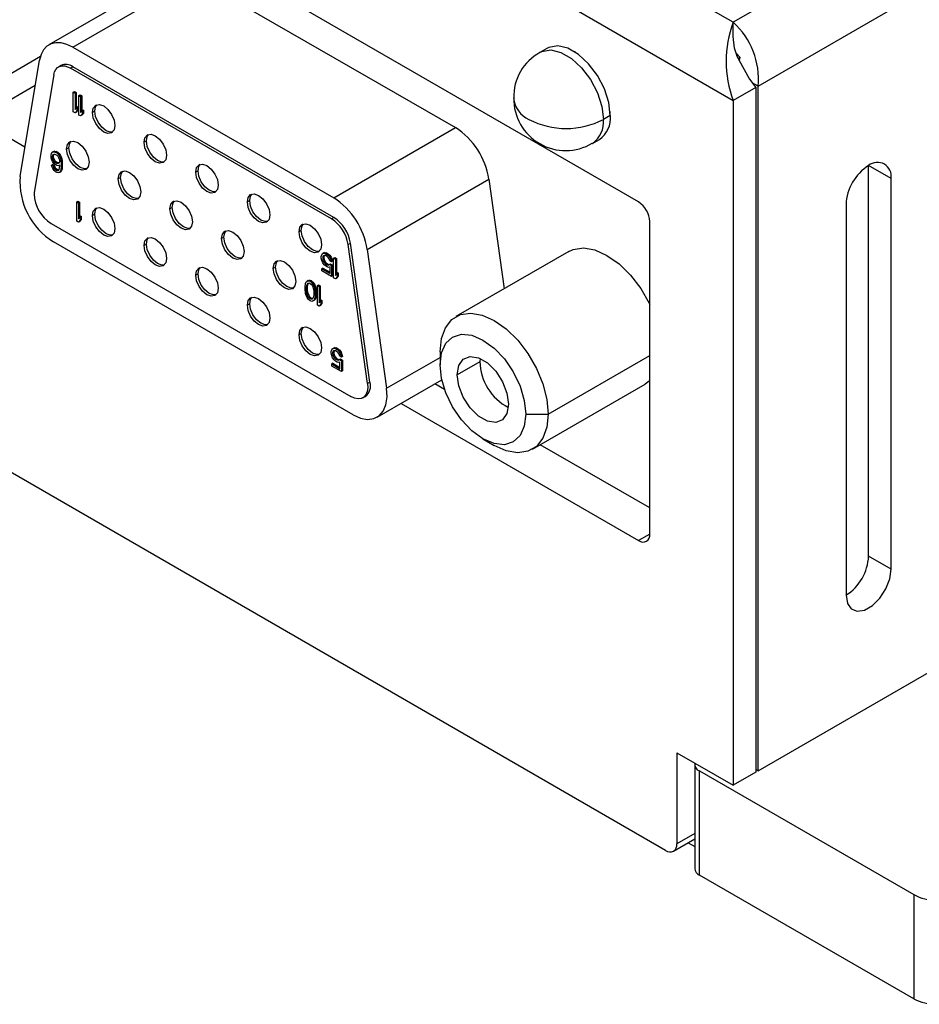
# Model space of a CAD drawing. Header units: millimetres. Extents: x 0 to 559, y 0 to 432.
# Tile 22 of 37: x 433 to 461, y 249 to 280. Entities that reach past the tile are written whole.
import ezdxf

# ---------------------------------------------------------------- set-up
doc = ezdxf.new("R2010")
doc.units = ezdxf.units.MM
doc.header["$LTSCALE"] = 2

msp = doc.modelspace()

# ---------------------------------------------------------------- linework, layer by layer
for p, q in [((455.152, 279.84), (371.006, 328.416)), ((368.885, 327.192), (455.152, 277.391)), ((452.182, 274.206), (371.572, 320.741)), ((519.852, 317.191), (455.152, 279.84)), ((455.93, 277.84), (520.913, 315.354)), ((453.031, 253.874), (371.006, 301.226)), ((437.512, 281.336), (433.696, 279.133)), ((434.445, 279.059), (438.262, 281.262)), ((438.262, 281.262), (446.445, 276.538)), ((455.152, 279.396), (455.152, 279.84)), ((434.445, 279.059), (442.628, 274.335)), ((449.307, 279.023), (449.087, 278.897)), ((455.364, 278.738), (455.245, 278.874)), ((455.256, 278.8), (455.301, 278.702)), ((433.428, 278.768), (431.676, 277.756)), ((432.79, 275.001), (433.401, 278.649)), ((434.07, 278.483), (433.998, 278.441)), ((455.364, 278.738), (455.301, 278.702)), ((455.301, 278.702), (455.329, 278.663)), ((455.341, 278.642), (455.364, 278.738)), ((433.851, 278.2), (433.24, 274.551)), ((434.373, 278.404), (434.445, 278.446)), ((442.556, 273.681), (434.373, 278.404)), ((442.628, 273.722), (434.445, 278.446)), ((431.179, 276.658), (433.269, 277.864)), ((455.93, 277.84), (455.75, 277.943)), ((434.461, 277.647), (434.496, 277.668)), ((434.461, 277.035), (434.461, 277.647)), ((434.461, 277.647), (434.514, 277.617)), ((434.496, 277.668), (434.549, 277.637)), ((434.549, 277.637), (434.514, 277.617)), ((434.514, 277.617), (434.514, 277.109)), ((434.549, 277.637), (434.549, 277.149)), ((434.637, 277.545), (434.673, 277.566)), ((434.673, 277.566), (434.726, 277.535)), ((455.859, 277.799), (455.152, 277.391)), ((455.859, 277.799), (455.859, 256.324)), ((455.93, 256.365), (455.93, 277.84)), ((434.637, 276.933), (434.637, 277.545)), ((434.637, 277.545), (434.69, 277.515)), ((434.726, 277.535), (434.69, 277.515)), ((434.69, 277.515), (434.69, 277.007)), ((434.726, 277.535), (434.726, 277.047)), ((455.152, 277.391), (455.152, 255.916)), ((434.514, 277.004), (434.461, 277.035)), ((434.514, 277.109), (434.567, 277.169)), ((434.567, 277.065), (434.514, 277.004)), ((434.549, 277.025), (434.514, 277.004)), ((434.602, 277.085), (434.549, 277.025)), ((434.602, 277.19), (434.567, 277.169)), ((434.567, 277.169), (434.567, 277.065)), ((434.602, 277.085), (434.567, 277.065)), ((434.602, 277.19), (434.602, 277.085)), ((434.69, 276.902), (434.637, 276.933)), ((434.69, 277.007), (434.743, 277.067)), ((434.743, 276.963), (434.69, 276.902)), ((434.779, 276.983), (434.726, 276.923)), ((434.779, 277.088), (434.743, 277.067)), ((434.743, 277.067), (434.743, 276.963)), ((434.779, 276.983), (434.743, 276.963)), ((434.779, 277.088), (434.779, 276.983)), ((435.132, 277.054), (435.06, 277.012)), ((432.944, 275.921), (431.424, 276.799)), ((434.726, 276.923), (434.69, 276.902)), ((451.298, 276.921), (451.079, 276.794)), ((442.628, 274.335), (446.445, 276.538)), ((436.751, 276.119), (436.679, 276.077)), ((450.737, 276.039), (450.956, 276.165)), ((433.762, 275.675), (433.78, 275.73)), ((433.78, 275.73), (433.806, 275.767)), ((433.842, 275.787), (433.806, 275.767)), ((433.806, 275.767), (433.85, 275.78)), ((433.815, 275.67), (433.833, 275.699)), ((433.833, 275.699), (433.859, 275.71)), ((433.842, 275.787), (433.886, 275.801)), ((433.886, 275.801), (433.85, 275.78)), ((433.85, 275.78), (433.895, 275.768)), ((433.85, 275.691), (433.862, 275.71)), ((433.859, 275.71), (433.886, 275.708)), ((433.886, 275.801), (433.93, 275.788)), ((433.886, 275.708), (433.948, 275.672)), ((433.93, 275.788), (433.895, 275.768)), ((433.895, 275.768), (433.939, 275.742)), ((433.93, 275.788), (433.974, 275.763)), ((433.974, 275.763), (433.939, 275.742)), ((433.939, 275.742), (433.983, 275.704)), ((433.974, 275.763), (434.018, 275.724)), ((434.018, 275.724), (433.983, 275.704)), ((433.983, 275.704), (434.027, 275.639)), ((434.018, 275.724), (434.063, 275.66)), ((434.322, 275.904), (434.25, 275.862)), ((433.762, 275.61), (433.762, 275.675)), ((433.78, 275.534), (433.762, 275.61)), ((433.806, 275.48), (433.78, 275.534)), ((433.806, 275.636), (433.815, 275.67)), ((433.806, 275.636), (433.842, 275.657)), ((433.806, 275.597), (433.806, 275.636)), ((433.842, 275.618), (433.806, 275.597)), ((433.815, 275.553), (433.806, 275.597)), ((433.85, 275.415), (433.806, 275.48)), ((433.815, 275.67), (433.85, 275.691)), ((433.815, 275.553), (433.85, 275.574)), ((433.833, 275.517), (433.815, 275.553)), ((433.833, 275.517), (433.868, 275.537)), ((433.859, 275.476), (433.833, 275.517)), ((433.842, 275.657), (433.85, 275.691)), ((433.842, 275.618), (433.842, 275.657)), ((433.85, 275.574), (433.842, 275.618)), ((433.868, 275.537), (433.85, 275.574)), ((433.895, 275.377), (433.85, 275.415)), ((433.859, 275.476), (433.895, 275.496)), ((433.886, 275.447), (433.859, 275.476)), ((433.895, 275.496), (433.868, 275.537)), ((433.886, 275.447), (433.921, 275.468)), ((433.948, 275.411), (433.886, 275.447)), ((433.921, 275.468), (433.895, 275.496)), ((433.983, 275.432), (433.921, 275.468)), ((433.948, 275.672), (433.974, 275.644)), ((433.948, 275.411), (433.983, 275.432)), ((433.974, 275.409), (433.948, 275.411)), ((433.974, 275.644), (434.001, 275.602)), ((433.974, 275.409), (434.01, 275.43)), ((434.001, 275.42), (433.974, 275.409)), ((434.01, 275.43), (433.983, 275.432)), ((434.001, 275.602), (434.018, 275.553)), ((434.018, 275.436), (434.001, 275.42)), ((434.013, 275.431), (434.01, 275.43)), ((434.018, 275.553), (434.027, 275.509)), ((434.027, 275.47), (434.018, 275.436)), ((434.063, 275.66), (434.027, 275.639)), ((434.027, 275.639), (434.054, 275.572)), ((434.027, 275.509), (434.027, 275.47)), ((434.089, 275.592), (434.054, 275.572)), ((434.054, 275.572), (434.071, 275.496)), ((434.063, 275.66), (434.089, 275.592)), ((434.107, 275.517), (434.071, 275.496)), ((434.071, 275.496), (434.08, 275.4)), ((434.116, 275.42), (434.08, 275.4)), ((434.08, 275.4), (434.08, 275.309)), ((434.089, 275.592), (434.107, 275.517)), ((434.107, 275.517), (434.116, 275.42)), ((434.116, 275.42), (434.116, 275.329)), ((433.815, 275.385), (433.78, 275.365)), ((433.789, 275.321), (433.78, 275.365)), ((433.78, 275.365), (433.824, 275.34)), ((433.815, 275.253), (433.789, 275.321)), ((433.815, 275.385), (433.859, 275.36)), ((433.859, 275.189), (433.815, 275.253)), ((433.859, 275.36), (433.824, 275.34)), ((433.824, 275.34), (433.842, 275.29)), ((433.877, 275.311), (433.842, 275.29)), ((433.842, 275.29), (433.868, 275.249)), ((433.859, 275.36), (433.877, 275.311)), ((433.903, 275.15), (433.859, 275.189)), ((433.903, 275.269), (433.868, 275.249)), ((433.868, 275.249), (433.895, 275.221)), ((433.877, 275.311), (433.903, 275.269)), ((433.939, 275.351), (433.895, 275.377)), ((433.93, 275.241), (433.895, 275.221)), ((433.895, 275.221), (433.948, 275.19)), ((433.903, 275.269), (433.93, 275.241)), ((433.939, 275.13), (433.903, 275.15)), ((433.93, 275.241), (433.983, 275.21)), ((433.983, 275.339), (433.939, 275.351)), ((433.983, 275.117), (433.939, 275.13)), ((433.983, 275.21), (433.948, 275.19)), ((433.948, 275.19), (433.974, 275.188)), ((434.005, 275.205), (433.974, 275.188)), ((433.974, 275.188), (434.001, 275.198)), ((434.036, 275.36), (433.983, 275.339)), ((433.983, 275.21), (434.007, 275.208)), ((434.027, 275.131), (433.983, 275.117)), ((434.001, 275.198), (434.018, 275.227)), ((434.018, 275.227), (434.027, 275.261)), ((434.027, 275.261), (434.036, 275.334)), ((434.054, 275.168), (434.027, 275.131)), ((434.063, 275.151), (434.027, 275.131)), ((434.036, 275.334), (434.036, 275.36)), ((434.071, 275.223), (434.054, 275.168)), ((434.089, 275.188), (434.054, 275.168)), ((434.089, 275.188), (434.063, 275.151)), ((434.08, 275.309), (434.071, 275.223)), ((434.107, 275.243), (434.071, 275.223)), ((434.116, 275.329), (434.08, 275.309)), ((434.107, 275.243), (434.089, 275.188)), ((434.116, 275.329), (434.107, 275.243)), ((438.371, 275.184), (438.298, 275.142)), ((460.102, 274.941), (459.395, 275.349)), ((459.395, 263.101), (459.395, 275.349)), ((435.942, 274.969), (435.869, 274.928)), ((443.673, 272.72), (447.489, 274.923)), ((447.489, 274.923), (447.972, 271.484)), ((460.102, 262.693), (460.102, 274.941)), ((434.567, 274.214), (434.603, 274.235)), ((434.567, 273.602), (434.567, 274.214)), ((434.567, 274.214), (434.62, 274.184)), ((434.603, 274.235), (434.656, 274.204)), ((434.656, 274.204), (434.62, 274.184)), ((434.62, 274.184), (434.62, 273.675)), ((434.656, 274.204), (434.656, 273.716)), ((439.99, 274.249), (439.917, 274.207)), ((437.561, 274.035), (437.488, 273.993)), ((458.688, 274.124), (458.688, 261.876)), ((434.62, 273.571), (434.567, 273.602)), ((434.62, 273.675), (434.673, 273.736)), ((434.673, 273.632), (434.62, 273.571)), ((434.656, 273.592), (434.62, 273.571)), ((434.709, 273.652), (434.656, 273.592)), ((434.709, 273.756), (434.673, 273.736)), ((434.673, 273.736), (434.673, 273.632)), ((434.709, 273.652), (434.673, 273.632)), ((434.709, 273.756), (434.709, 273.652)), ((435.132, 273.82), (435.06, 273.778)), ((442.628, 273.722), (442.556, 273.681)), ((452.536, 263.795), (452.536, 273.594)), ((433.762, 273.531), (443.167, 268.102)), ((441.609, 273.314), (441.537, 273.273)), ((443.239, 267.531), (433.835, 272.961)), ((439.18, 273.1), (439.108, 273.058)), ((436.751, 272.885), (436.679, 272.843)), ((442.314, 272.609), (442.358, 272.623)), ((442.358, 272.623), (442.323, 272.602)), ((442.358, 272.623), (442.403, 272.61)), ((443.078, 272.873), (443.15, 272.915)), ((443.689, 268.519), (443.078, 272.873)), ((443.761, 268.561), (443.15, 272.915)), ((443.673, 272.72), (444.284, 268.366)), ((449.992, 272.651), (446.457, 270.61)), ((442.235, 272.497), (442.252, 272.552)), ((442.235, 272.445), (442.235, 272.497)), ((442.252, 272.37), (442.235, 272.445)), ((442.252, 272.552), (442.279, 272.589)), ((442.279, 272.302), (442.252, 272.37)), ((442.314, 272.609), (442.279, 272.589)), ((442.279, 272.589), (442.323, 272.602)), ((442.288, 272.492), (442.279, 272.458)), ((442.314, 272.479), (442.279, 272.458)), ((442.279, 272.458), (442.279, 272.432)), ((442.314, 272.453), (442.279, 272.432)), ((442.279, 272.432), (442.288, 272.388)), ((442.323, 272.237), (442.279, 272.302)), ((442.305, 272.521), (442.288, 272.492)), ((442.323, 272.513), (442.288, 272.492)), ((442.323, 272.409), (442.288, 272.388)), ((442.288, 272.388), (442.305, 272.339)), ((442.332, 272.532), (442.305, 272.521)), ((442.341, 272.359), (442.305, 272.339)), ((442.305, 272.339), (442.332, 272.298)), ((442.323, 272.513), (442.314, 272.479)), ((442.314, 272.479), (442.314, 272.453)), ((442.314, 272.453), (442.323, 272.409)), ((442.323, 272.602), (442.367, 272.59)), ((442.334, 272.532), (442.323, 272.513)), ((442.323, 272.409), (442.341, 272.359)), ((442.367, 272.525), (442.332, 272.532)), ((442.367, 272.318), (442.332, 272.298)), ((442.341, 272.359), (442.367, 272.318)), ((442.403, 272.61), (442.367, 272.59)), ((442.367, 272.59), (442.42, 272.559)), ((442.42, 272.494), (442.367, 272.525)), ((442.367, 272.318), (442.403, 272.284)), ((442.403, 272.61), (442.456, 272.58)), ((442.456, 272.58), (442.42, 272.559)), ((442.42, 272.559), (442.464, 272.521)), ((442.456, 272.461), (442.42, 272.494)), ((442.456, 272.58), (442.5, 272.541)), ((442.482, 272.419), (442.456, 272.461)), ((442.5, 272.541), (442.464, 272.521)), ((442.464, 272.521), (442.509, 272.456)), ((442.5, 272.357), (442.482, 272.419)), ((442.5, 272.541), (442.544, 272.476)), ((442.553, 272.326), (442.5, 272.357)), ((442.544, 272.476), (442.509, 272.456)), ((442.509, 272.456), (442.535, 272.389)), ((442.57, 272.409), (442.535, 272.389)), ((442.535, 272.389), (442.553, 272.326)), ((442.544, 272.476), (442.57, 272.409)), ((442.588, 272.347), (442.553, 272.326)), ((442.57, 272.409), (442.588, 272.347)), ((442.623, 272.442), (442.659, 272.462)), ((442.623, 271.829), (442.623, 272.442)), ((442.623, 272.442), (442.677, 272.411)), ((442.659, 272.462), (442.712, 272.432)), ((442.712, 272.432), (442.677, 272.411)), ((442.677, 272.411), (442.677, 271.903)), ((442.712, 272.432), (442.712, 271.943)), ((440.8, 272.165), (440.727, 272.123)), ((442.288, 272.129), (442.252, 272.109)), ((442.252, 272.044), (442.252, 272.109)), ((442.252, 272.109), (442.509, 271.961)), ((442.553, 271.87), (442.252, 272.044)), ((442.288, 272.129), (442.509, 272.002)), ((442.367, 272.199), (442.323, 272.237)), ((442.332, 272.298), (442.367, 272.264)), ((442.403, 272.284), (442.367, 272.264)), ((442.367, 272.264), (442.42, 272.233)), ((442.42, 272.168), (442.367, 272.199)), ((442.403, 272.284), (442.456, 272.254)), ((442.456, 272.254), (442.42, 272.233)), ((442.42, 272.233), (442.456, 272.226)), ((442.464, 272.156), (442.42, 272.168)), ((442.456, 272.254), (442.491, 272.246)), ((442.491, 272.246), (442.456, 272.226)), ((442.456, 272.226), (442.491, 272.245)), ((442.509, 272.169), (442.464, 272.156)), ((442.491, 272.246), (442.526, 272.265)), ((442.491, 272.245), (442.526, 272.265)), ((442.491, 272.245), (442.553, 272.209)), ((442.509, 271.961), (442.509, 272.169)), ((442.526, 272.265), (442.588, 272.229)), ((442.588, 272.229), (442.553, 272.209)), ((442.553, 272.209), (442.553, 271.87)), ((442.588, 272.229), (442.588, 271.891)), ((438.371, 271.95), (438.298, 271.909)), ((441.745, 271.657), (441.762, 271.699)), ((441.762, 271.699), (441.789, 271.723)), ((441.824, 271.743), (441.789, 271.723)), ((441.789, 271.723), (441.833, 271.736)), ((441.824, 271.743), (441.868, 271.757)), ((441.868, 271.757), (441.833, 271.736)), ((441.833, 271.736), (441.886, 271.719)), ((441.868, 271.757), (441.921, 271.739)), ((441.921, 271.739), (441.886, 271.719)), ((441.886, 271.719), (441.939, 271.675)), ((441.921, 271.739), (441.974, 271.696)), ((441.974, 271.696), (441.939, 271.675)), ((441.974, 271.696), (442.019, 271.631)), ((442.588, 271.891), (442.553, 271.87)), ((442.677, 271.799), (442.623, 271.829)), ((442.677, 271.903), (442.73, 271.964)), ((442.73, 271.859), (442.677, 271.799)), ((442.712, 271.819), (442.677, 271.799)), ((442.765, 271.88), (442.712, 271.819)), ((442.765, 271.984), (442.73, 271.964)), ((442.73, 271.964), (442.73, 271.859)), ((442.765, 271.88), (442.73, 271.859)), ((442.765, 271.984), (442.765, 271.88)), ((441.727, 271.563), (441.736, 271.623)), ((441.727, 271.446), (441.727, 271.563)), ((441.736, 271.375), (441.727, 271.446)), ((441.736, 271.623), (441.745, 271.657)), ((441.771, 271.524), (441.78, 271.598)), ((441.771, 271.524), (441.806, 271.545)), ((441.771, 271.433), (441.771, 271.524)), ((441.771, 271.433), (441.806, 271.454)), ((441.78, 271.35), (441.771, 271.433)), ((441.78, 271.598), (441.815, 271.655)), ((441.78, 271.598), (441.815, 271.618)), ((441.806, 271.545), (441.815, 271.618)), ((441.806, 271.454), (441.806, 271.545)), ((441.815, 271.37), (441.806, 271.454)), ((441.815, 271.655), (441.842, 271.666)), ((441.815, 271.618), (441.844, 271.665)), ((441.842, 271.666), (441.886, 271.654)), ((441.886, 271.654), (441.93, 271.615)), ((441.93, 271.615), (441.957, 271.574)), ((441.939, 271.675), (441.983, 271.61)), ((441.957, 271.574), (441.992, 271.475)), ((442.019, 271.631), (441.983, 271.61)), ((441.983, 271.61), (442.01, 271.556)), ((441.992, 271.475), (442.001, 271.392)), ((442.001, 271.392), (442.001, 271.301)), ((442.045, 271.577), (442.01, 271.556)), ((442.01, 271.556), (442.027, 271.494)), ((442.019, 271.631), (442.045, 271.577)), ((442.063, 271.514), (442.027, 271.494)), ((442.027, 271.494), (442.036, 271.45)), ((442.072, 271.47), (442.036, 271.45)), ((442.036, 271.45), (442.045, 271.379)), ((442.045, 271.577), (442.063, 271.514)), ((442.08, 271.4), (442.045, 271.379)), ((442.045, 271.379), (442.045, 271.262)), ((442.063, 271.514), (442.072, 271.47)), ((442.072, 271.47), (442.08, 271.4)), ((442.08, 271.4), (442.08, 271.282)), ((442.116, 271.586), (442.151, 271.606)), ((442.116, 270.974), (442.116, 271.586)), ((442.116, 271.586), (442.169, 271.555)), ((442.151, 271.606), (442.204, 271.576)), ((442.204, 271.576), (442.169, 271.555)), ((442.169, 271.555), (442.169, 271.047)), ((442.204, 271.576), (442.204, 271.088)), ((455.93, 256.365), (482.376, 271.632)), ((441.745, 271.331), (441.736, 271.375)), ((441.762, 271.269), (441.745, 271.331)), ((441.789, 271.215), (441.762, 271.269)), ((441.78, 271.35), (441.815, 271.37)), ((441.815, 271.251), (441.78, 271.35)), ((441.833, 271.15), (441.789, 271.215)), ((441.851, 271.272), (441.815, 271.37)), ((441.815, 271.251), (441.851, 271.272)), ((441.842, 271.21), (441.815, 271.251)), ((441.886, 271.106), (441.833, 271.15)), ((441.842, 271.21), (441.877, 271.23)), ((441.886, 271.171), (441.842, 271.21)), ((441.877, 271.23), (441.851, 271.272)), ((441.921, 271.192), (441.877, 271.23)), ((441.886, 271.171), (441.921, 271.192)), ((441.93, 271.159), (441.886, 271.171)), ((441.939, 271.089), (441.886, 271.106)), ((441.963, 271.18), (441.921, 271.192)), ((441.93, 271.159), (441.961, 271.177)), ((441.957, 271.17), (441.93, 271.159)), ((441.983, 271.102), (441.939, 271.089)), ((441.992, 271.228), (441.957, 271.17)), ((442.01, 271.126), (441.983, 271.102)), ((442.019, 271.123), (441.983, 271.102)), ((442.001, 271.301), (441.992, 271.228)), ((442.027, 271.168), (442.01, 271.126)), ((442.045, 271.147), (442.01, 271.126)), ((442.045, 271.147), (442.019, 271.123)), ((442.036, 271.202), (442.027, 271.168)), ((442.063, 271.188), (442.027, 271.168)), ((442.045, 271.262), (442.036, 271.202)), ((442.072, 271.222), (442.036, 271.202)), ((442.045, 271.262), (442.08, 271.282)), ((442.063, 271.188), (442.045, 271.147)), ((442.072, 271.222), (442.063, 271.188)), ((442.08, 271.282), (442.072, 271.222)), ((442.169, 271.047), (442.222, 271.108)), ((442.257, 271.128), (442.222, 271.108)), ((442.222, 271.108), (442.222, 271.004)), ((442.257, 271.128), (442.257, 271.024)), ((439.99, 271.016), (439.917, 270.974)), ((442.169, 270.943), (442.116, 270.974)), ((442.222, 271.004), (442.169, 270.943)), ((442.204, 270.963), (442.169, 270.943)), ((442.257, 271.024), (442.204, 270.963)), ((442.257, 271.024), (442.222, 271.004)), ((441.609, 270.081), (441.537, 270.039)), ((442.546, 269.515), (442.564, 269.57)), ((442.564, 269.57), (442.591, 269.606)), ((442.626, 269.627), (442.591, 269.606)), ((442.591, 269.606), (442.635, 269.62)), ((442.617, 269.539), (442.599, 269.51)), ((442.635, 269.53), (442.599, 269.51)), ((442.644, 269.55), (442.617, 269.539)), ((442.626, 269.627), (442.67, 269.64)), ((442.635, 269.53), (442.626, 269.496)), ((442.67, 269.64), (442.635, 269.62)), ((442.635, 269.62), (442.679, 269.607)), ((442.646, 269.549), (442.635, 269.53)), ((442.679, 269.542), (442.644, 269.55)), ((442.67, 269.64), (442.714, 269.628)), ((442.714, 269.628), (442.679, 269.607)), ((442.679, 269.607), (442.732, 269.577)), ((442.732, 269.512), (442.679, 269.542)), ((442.714, 269.628), (442.767, 269.597)), ((442.767, 269.597), (442.732, 269.577)), ((442.732, 269.577), (442.776, 269.538)), ((442.767, 269.597), (442.812, 269.559)), ((442.812, 269.559), (442.776, 269.538)), ((442.776, 269.538), (442.82, 269.474)), ((442.812, 269.559), (442.856, 269.494)), ((442.546, 269.462), (442.546, 269.515)), ((442.564, 269.387), (442.546, 269.462)), ((442.591, 269.32), (442.564, 269.387)), ((442.599, 269.51), (442.591, 269.476)), ((442.626, 269.496), (442.591, 269.476)), ((442.591, 269.476), (442.591, 269.45)), ((442.626, 269.47), (442.591, 269.45)), ((442.591, 269.45), (442.599, 269.406)), ((442.635, 269.255), (442.591, 269.32)), ((442.635, 269.426), (442.599, 269.406)), ((442.599, 269.406), (442.617, 269.357)), ((442.652, 269.377), (442.617, 269.357)), ((442.617, 269.357), (442.644, 269.315)), ((442.626, 269.496), (442.626, 269.47)), ((442.626, 269.47), (442.635, 269.426)), ((442.635, 269.426), (442.652, 269.377)), ((442.679, 269.217), (442.635, 269.255)), ((442.679, 269.336), (442.644, 269.315)), ((442.644, 269.315), (442.679, 269.282)), ((442.652, 269.377), (442.679, 269.336)), ((442.679, 269.336), (442.714, 269.302)), ((442.714, 269.302), (442.679, 269.282)), ((442.679, 269.282), (442.732, 269.251)), ((442.732, 269.186), (442.679, 269.217)), ((442.714, 269.302), (442.767, 269.271)), ((442.767, 269.478), (442.732, 269.512)), ((442.767, 269.271), (442.732, 269.251)), ((442.732, 269.251), (442.767, 269.244)), ((442.794, 269.437), (442.767, 269.478)), ((442.767, 269.271), (442.803, 269.264)), ((442.803, 269.264), (442.767, 269.244)), ((442.767, 269.244), (442.803, 269.262)), ((442.812, 269.375), (442.794, 269.437)), ((442.803, 269.264), (442.838, 269.283)), ((442.803, 269.262), (442.838, 269.283)), ((442.803, 269.262), (442.865, 269.227)), ((442.865, 269.344), (442.812, 269.375)), ((442.856, 269.494), (442.82, 269.474)), ((442.82, 269.474), (442.847, 269.406)), ((442.838, 269.283), (442.9, 269.247)), ((442.882, 269.427), (442.847, 269.406)), ((442.847, 269.406), (442.865, 269.344)), ((442.856, 269.494), (442.882, 269.427)), ((442.9, 269.364), (442.865, 269.344)), ((442.9, 269.247), (442.865, 269.227)), ((442.865, 269.227), (442.865, 268.888)), ((442.882, 269.427), (442.9, 269.364)), ((442.9, 269.247), (442.9, 268.908)), ((444.284, 268.366), (445.96, 269.333)), ((445.96, 269.511), (445.96, 269.103)), ((447.213, 269.3), (447.208, 269.198)), ((449.354, 267.551), (452.536, 269.388)), ((442.599, 269.147), (442.564, 269.127)), ((442.564, 269.061), (442.564, 269.127)), ((442.564, 269.127), (442.82, 268.979)), ((442.865, 268.888), (442.564, 269.061)), ((442.599, 269.147), (442.82, 269.019)), ((442.776, 269.173), (442.732, 269.186)), ((442.82, 269.187), (442.776, 269.173)), ((442.82, 268.979), (442.82, 269.187)), ((442.9, 268.908), (442.865, 268.888)), ((447.208, 269.198), (446.501, 268.79)), ((443.989, 267.457), (446.016, 268.627)), ((443.761, 268.561), (443.689, 268.519)), ((446.102, 268.326), (445.798, 268.501)), ((448.857, 266.453), (452.392, 268.494)), ((443.542, 268.065), (443.614, 268.107)), ((444.737, 267.889), (452.182, 263.591)), ((448.647, 267.551), (449.354, 267.551)), ((447.303, 266.776), (447.656, 266.571)), ((452.536, 264.611), (449.102, 266.594)), ((452.536, 263.795), (452.182, 263.591)), ((460.102, 262.693), (459.395, 263.101)), ((453.384, 256.936), (455.152, 255.916)), ((453.384, 256.936), (453.384, 254.078)), ((453.945, 256.569), (453.945, 253.303)), ((454.091, 256.365), (460.809, 252.487)), ((454.091, 253.099), (454.091, 256.365)), ((455.859, 256.324), (455.152, 255.916)), ((455.859, 256.406), (455.93, 256.365)), ((453.945, 254.402), (453.384, 254.078)), ((453.281, 253.849), (453.945, 254.233)), ((453.743, 254.116), (453.945, 253.999)), ((460.809, 249.221), (454.091, 253.099)), ((460.809, 252.487), (460.809, 249.221))]:
    msp.add_line(p, q)
at = {"flags": 128}
for points in [[(434.445, 279.059), (434.261, 279.146), (434.083, 279.194), (433.915, 279.201), (433.764, 279.166), (433.633, 279.09), (433.527, 278.976), (433.449, 278.828), (433.401, 278.649)], [(451.298, 276.921), (451.251, 277.328), (451.113, 277.756), (450.896, 278.172), (450.616, 278.54), (450.298, 278.832), (449.966, 279.024), (449.647, 279.1), (449.368, 279.054), (449.307, 279.023)], [(455.29, 278.744), (455.193, 279.024), (455.152, 279.396)], [(449.086, 278.896), (449.148, 278.927), (449.428, 278.973), (449.746, 278.897), (450.078, 278.706), (450.397, 278.414), (450.676, 278.045), (450.894, 277.63), (451.032, 277.201), (451.079, 276.794)], [(450.237, 278.876), (450.202, 278.901), (450.185, 278.91)], [(455.329, 278.663), (455.663, 278.06), (455.859, 277.799)], [(433.851, 278.2), (433.875, 278.289), (433.914, 278.363), (433.967, 278.42), (434.032, 278.458), (434.108, 278.475), (434.192, 278.472), (434.281, 278.448), (434.373, 278.404)], [(435.06, 277.012), (435.086, 277.152), (435.163, 277.241), (435.278, 277.263), (435.413, 277.216), (435.548, 277.107), (435.663, 276.952), (435.74, 276.775), (435.767, 276.604)], [(435.132, 277.054), (435.159, 277.194), (435.202, 277.257)], [(435.767, 276.604), (435.74, 276.463), (435.663, 276.375), (435.548, 276.352), (435.413, 276.399), (435.278, 276.509), (435.163, 276.663), (435.086, 276.84), (435.06, 277.012)], [(435.697, 276.4), (435.621, 276.394), (435.486, 276.441), (435.35, 276.55), (435.236, 276.705), (435.159, 276.882), (435.132, 277.054)], [(451.297, 276.983), (451.298, 277.003), (451.294, 277.045)], [(436.679, 276.077), (436.706, 276.218), (436.782, 276.306), (436.897, 276.328), (437.032, 276.281), (437.168, 276.172), (437.282, 276.017), (437.359, 275.841), (437.386, 275.669)], [(436.751, 276.119), (436.778, 276.259), (436.821, 276.322)], [(434.25, 275.862), (434.277, 276.003), (434.353, 276.091), (434.468, 276.114), (434.603, 276.067), (434.739, 275.957), (434.853, 275.803), (434.93, 275.626), (434.957, 275.454)], [(434.322, 275.904), (434.349, 276.045), (434.392, 276.108)], [(437.386, 275.669), (437.359, 275.528), (437.282, 275.44), (437.168, 275.418), (437.032, 275.465), (436.897, 275.574), (436.782, 275.728), (436.706, 275.905), (436.679, 276.077)], [(437.316, 275.465), (437.24, 275.459), (437.105, 275.506), (436.97, 275.616), (436.855, 275.77), (436.778, 275.947), (436.751, 276.119)], [(434.957, 275.454), (434.93, 275.313), (434.853, 275.225), (434.739, 275.203), (434.603, 275.25), (434.468, 275.359), (434.353, 275.514), (434.277, 275.691), (434.25, 275.862)], [(434.887, 275.251), (434.811, 275.245), (434.676, 275.292), (434.541, 275.401), (434.426, 275.556), (434.349, 275.732), (434.322, 275.904)], [(438.298, 275.142), (438.325, 275.283), (438.402, 275.371), (438.516, 275.393), (438.652, 275.346), (438.787, 275.237), (438.902, 275.082), (438.978, 274.906), (439.005, 274.734)], [(435.869, 274.928), (435.896, 275.068), (435.973, 275.156), (436.087, 275.179), (436.223, 275.132), (436.358, 275.023), (436.473, 274.868), (436.549, 274.691), (436.576, 274.519)], [(435.942, 274.969), (435.969, 275.11), (436.012, 275.173)], [(439.005, 274.734), (438.978, 274.593), (438.902, 274.505), (438.787, 274.483), (438.652, 274.53), (438.516, 274.639), (438.402, 274.794), (438.325, 274.97), (438.298, 275.142)], [(438.371, 275.184), (438.398, 275.325), (438.441, 275.387)], [(438.935, 274.531), (438.859, 274.525), (438.724, 274.572), (438.589, 274.681), (438.474, 274.836), (438.398, 275.012), (438.371, 275.184)], [(436.576, 274.519), (436.549, 274.379), (436.473, 274.29), (436.358, 274.268), (436.223, 274.315), (436.087, 274.424), (435.973, 274.579), (435.896, 274.756), (435.869, 274.928)], [(436.506, 274.316), (436.431, 274.31), (436.295, 274.357), (436.16, 274.466), (436.045, 274.621), (435.969, 274.798), (435.942, 274.969)], [(437.488, 273.993), (437.515, 274.133), (437.592, 274.222), (437.707, 274.244), (437.842, 274.197), (437.977, 274.088), (438.092, 273.933), (438.169, 273.756), (438.196, 273.585)], [(437.561, 274.035), (437.588, 274.175), (437.631, 274.238)], [(439.917, 274.207), (439.944, 274.348), (440.021, 274.436), (440.136, 274.459), (440.271, 274.412), (440.406, 274.302), (440.521, 274.148), (440.598, 273.971), (440.625, 273.799)], [(440.625, 273.799), (440.598, 273.658), (440.521, 273.57), (440.406, 273.548), (440.271, 273.595), (440.136, 273.704), (440.021, 273.859), (439.944, 274.036), (439.917, 274.207)], [(439.99, 274.249), (440.017, 274.39), (440.06, 274.453)], [(440.555, 273.596), (440.479, 273.59), (440.343, 273.637), (440.208, 273.746), (440.093, 273.901), (440.017, 274.077), (439.99, 274.249)], [(435.06, 273.778), (435.086, 273.919), (435.163, 274.007), (435.278, 274.029), (435.413, 273.982), (435.548, 273.873), (435.663, 273.718), (435.74, 273.542), (435.767, 273.37)], [(435.132, 273.82), (435.159, 273.961), (435.202, 274.023)], [(438.196, 273.585), (438.169, 273.444), (438.092, 273.356), (437.977, 273.333), (437.842, 273.38), (437.707, 273.49), (437.592, 273.644), (437.515, 273.821), (437.488, 273.993)], [(438.126, 273.381), (438.05, 273.375), (437.915, 273.422), (437.779, 273.531), (437.665, 273.686), (437.588, 273.863), (437.561, 274.035)], [(435.767, 273.37), (435.74, 273.229), (435.663, 273.141), (435.548, 273.119), (435.413, 273.166), (435.278, 273.275), (435.163, 273.43), (435.086, 273.606), (435.06, 273.778)], [(435.697, 273.167), (435.621, 273.161), (435.486, 273.208), (435.35, 273.317), (435.236, 273.472), (435.159, 273.648), (435.132, 273.82)], [(439.108, 273.058), (439.135, 273.199), (439.211, 273.287), (439.326, 273.309), (439.461, 273.262), (439.597, 273.153), (439.711, 272.998), (439.788, 272.822), (439.815, 272.65)], [(439.18, 273.1), (439.207, 273.241), (439.25, 273.303)], [(441.537, 273.273), (441.564, 273.413), (441.64, 273.501), (441.755, 273.524), (441.89, 273.477), (442.026, 273.368), (442.14, 273.213), (442.217, 273.036), (442.244, 272.864)], [(442.244, 272.864), (442.217, 272.724), (442.14, 272.635), (442.026, 272.613), (441.89, 272.66), (441.755, 272.769), (441.64, 272.924), (441.564, 273.101), (441.537, 273.273)], [(441.609, 273.314), (441.636, 273.455), (441.679, 273.518)], [(442.174, 272.661), (442.098, 272.655), (441.963, 272.702), (441.827, 272.811), (441.713, 272.966), (441.636, 273.143), (441.609, 273.314)], [(436.679, 272.843), (436.706, 272.984), (436.782, 273.072), (436.897, 273.095), (437.032, 273.048), (437.168, 272.938), (437.282, 272.784), (437.359, 272.607), (437.386, 272.435)], [(436.751, 272.885), (436.778, 273.026), (436.821, 273.089)], [(439.815, 272.65), (439.788, 272.509), (439.711, 272.421), (439.597, 272.399), (439.461, 272.446), (439.326, 272.555), (439.211, 272.71), (439.135, 272.886), (439.108, 273.058)], [(439.745, 272.446), (439.669, 272.44), (439.534, 272.487), (439.398, 272.597), (439.284, 272.751), (439.207, 272.928), (439.18, 273.1)], [(437.386, 272.435), (437.359, 272.295), (437.282, 272.206), (437.168, 272.184), (437.032, 272.231), (436.897, 272.34), (436.782, 272.495), (436.706, 272.672), (436.679, 272.843)], [(437.316, 272.232), (437.24, 272.226), (437.105, 272.273), (436.97, 272.382), (436.855, 272.537), (436.778, 272.714), (436.751, 272.885)], [(449.992, 272.651), (450.134, 272.715), (450.456, 272.763), (450.815, 272.701), (451.192, 272.532), (451.57, 272.265), (451.929, 271.913), (452.25, 271.493), (452.519, 271.028), (452.536, 270.994)], [(440.727, 272.123), (440.754, 272.264), (440.831, 272.352), (440.945, 272.374), (441.081, 272.327), (441.216, 272.218), (441.331, 272.063), (441.407, 271.887), (441.434, 271.715)], [(440.8, 272.165), (440.826, 272.306), (440.869, 272.368)], [(438.298, 271.909), (438.325, 272.049), (438.402, 272.138), (438.516, 272.16), (438.652, 272.113), (438.787, 272.004), (438.902, 271.849), (438.978, 271.672), (439.005, 271.5)], [(438.371, 271.95), (438.398, 272.091), (438.441, 272.154)], [(441.434, 271.715), (441.407, 271.574), (441.331, 271.486), (441.216, 271.464), (441.081, 271.511), (440.945, 271.62), (440.831, 271.775), (440.754, 271.951), (440.727, 272.123)], [(441.364, 271.512), (441.288, 271.506), (441.153, 271.553), (441.018, 271.662), (440.903, 271.817), (440.826, 271.993), (440.8, 272.165)], [(439.005, 271.5), (438.978, 271.36), (438.902, 271.272), (438.787, 271.249), (438.652, 271.296), (438.516, 271.405), (438.402, 271.56), (438.325, 271.737), (438.298, 271.909)], [(438.935, 271.297), (438.859, 271.291), (438.724, 271.338), (438.589, 271.447), (438.474, 271.602), (438.398, 271.779), (438.371, 271.95)], [(439.917, 270.974), (439.944, 271.115), (440.021, 271.203), (440.136, 271.225), (440.271, 271.178), (440.406, 271.069), (440.521, 270.914), (440.598, 270.737), (440.625, 270.566)], [(439.99, 271.016), (440.017, 271.156), (440.06, 271.219)], [(440.625, 270.566), (440.598, 270.425), (440.521, 270.337), (440.406, 270.314), (440.271, 270.361), (440.136, 270.471), (440.021, 270.625), (439.944, 270.802), (439.917, 270.974)], [(440.555, 270.362), (440.479, 270.356), (440.343, 270.403), (440.208, 270.513), (440.093, 270.667), (440.017, 270.844), (439.99, 271.016)], [(445.96, 269.511), (446.002, 269.922), (446.128, 270.264), (446.33, 270.519), (446.599, 270.674), (446.92, 270.722), (447.279, 270.66), (447.657, 270.491), (448.034, 270.224), (448.393, 269.872), (448.715, 269.452), (448.983, 268.987), (449.186, 268.499), (449.311, 268.012), (449.354, 267.551)], [(441.537, 270.039), (441.564, 270.18), (441.64, 270.268), (441.755, 270.29), (441.89, 270.243), (442.026, 270.134), (442.14, 269.979), (442.217, 269.803), (442.244, 269.631)], [(441.609, 270.081), (441.636, 270.222), (441.679, 270.284)], [(442.244, 269.631), (442.217, 269.49), (442.14, 269.402), (442.026, 269.38), (441.89, 269.427), (441.755, 269.536), (441.64, 269.691), (441.564, 269.867), (441.537, 270.039)], [(442.174, 269.427), (442.098, 269.422), (441.963, 269.469), (441.827, 269.578), (441.713, 269.732), (441.636, 269.909), (441.609, 270.081)], [(445.96, 269.103), (446.005, 269.478), (446.14, 269.774), (446.353, 269.972), (446.631, 270.058), (446.955, 270.026), (447.303, 269.878), (447.651, 269.625), (447.975, 269.283), (448.253, 268.876), (448.467, 268.431), (448.601, 267.979), (448.647, 267.551)], [(446.501, 268.79), (446.549, 269.079), (446.688, 269.278), (446.902, 269.361), (447.164, 269.32), (447.442, 269.159), (447.704, 268.898), (447.918, 268.568), (448.057, 268.209), (448.106, 267.864)], [(448.647, 267.551), (448.601, 267.176), (448.467, 266.88), (448.253, 266.681), (447.975, 266.596), (447.651, 266.628), (447.303, 266.775), (446.955, 267.029), (446.631, 267.371), (446.353, 267.778), (446.14, 268.223), (446.005, 268.675), (445.96, 269.103)], [(448.106, 267.864), (448.057, 267.575), (447.918, 267.376), (447.704, 267.293), (447.442, 267.334), (447.164, 267.495), (446.902, 267.756), (446.688, 268.086), (446.549, 268.445), (446.501, 268.79)], [(452.536, 268.599), (452.519, 268.584), (452.392, 268.494)], [(443.689, 268.519), (443.696, 268.382), (443.679, 268.26), (443.637, 268.16), (443.573, 268.086), (443.489, 268.042), (443.391, 268.03), (443.281, 268.05), (443.167, 268.102)], [(443.239, 267.531), (443.469, 267.428), (443.687, 267.387), (443.885, 267.412), (444.052, 267.5), (444.18, 267.648), (444.264, 267.848), (444.299, 268.091), (444.284, 268.366)], [(449.354, 267.551), (449.311, 267.14), (449.186, 266.798), (448.983, 266.543), (448.715, 266.388), (448.393, 266.34), (448.034, 266.402), (447.657, 266.571), (447.656, 266.571)], [(458.688, 261.876), (458.73, 261.621), (458.853, 261.447), (459.041, 261.373), (459.272, 261.409), (459.517, 261.551), (459.748, 261.781), (459.936, 262.072), (460.059, 262.389), (460.102, 262.693)]]:
    msp.add_lwpolyline(points, dxfattribs=at)
for centre, radius, start, end in [((458.385, 278.615), 3.457, 159.2511, 200.7489), ((453.561, 278.07), 2.38, 354.4456, 48.0496), ((449.76, 277.596), 1.455, 117.3454, 151.3629), ((434.226, 278.14), 0.377, 54.3411, 114.3485), ((449.82, 277.503), 1.552, 149.3991, 181.2815), ((449.088, 277.55), 0.83, 185.7286, 245.6224), ((449.897, 277.446), 1.629, 179.2482, 300.8725), ((449.912, 279.046), 2.536, 242.6097, 297.3903), ((450.268, 276.706), 0.816, 305.2122, 6.1907), ((450.487, 276.833), 0.816, 305.1121, 6.2001), ((445.17, 274.568), 2.346, 8.6904, 57.0932), ((459.671, 275.011), 0.437, 350.786, 129.2033), ((460.223, 274.054), 1.537, 122.6055, 177.3945), ((435.011, 274.85), 2.226, 176.1145, 238.1019), ((433.848, 274.452), 0.617, 170.7259, 180.2141), ((434.383, 274.502), 1.153, 182.6055, 237.3945), ((441.354, 272.365), 2.346, 8.6904, 57.0932), ((451.768, 273.559), 0.768, 2.6055, 57.3945), ((441.918, 272.696), 1.173, 8.6904, 57.0932), ((441.991, 272.738), 1.173, 8.6904, 57.0932), ((448.888, 269.248), 1.681, 181.6726, 242.0619), ((443.363, 268.439), 0.417, 307.0608, 17.0151), ((452.32, 263.76), 0.218, 230.7967, 9.214), ((457.88, 263.158), 1.515, 302.1833, 357.8167), ((454.175, 256.576), 0.228, 171.6322, 248.3664), ((453.169, 254.043), 0.218, 230.7967, 9.214), ((454.195, 253.328), 0.251, 185.6948, 245.6253), ((461.516, 253.851), 1.537, 242.6097, 297.3903), ((461.516, 250.585), 1.537, 242.6097, 297.3903)]:
    msp.add_arc(centre, radius, start, end)

doc.saveas('drawing.dxf')
